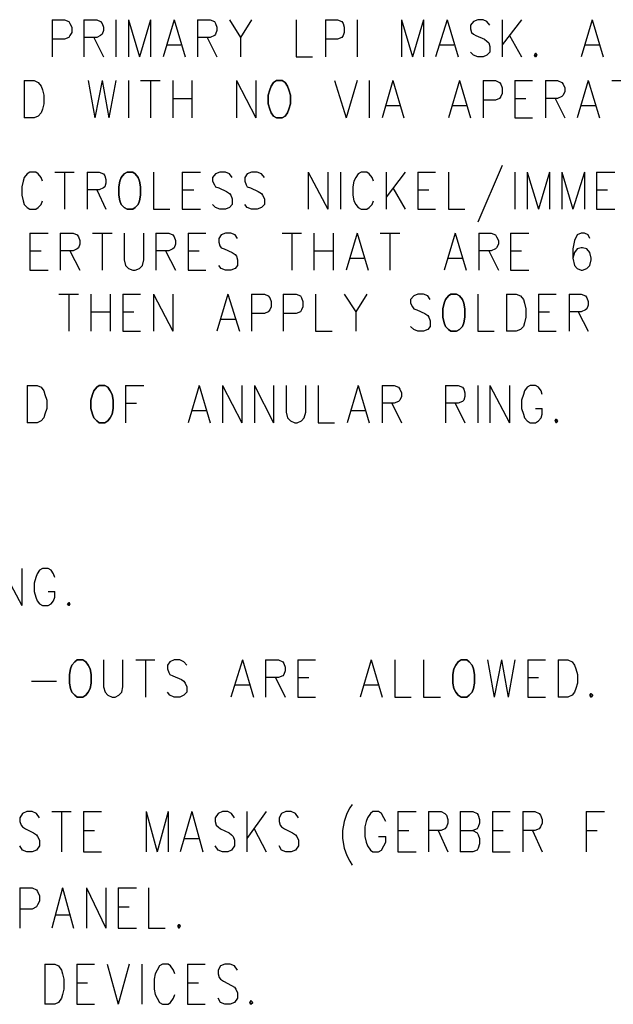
# Model space of a CAD drawing. Extents: x 11.9 to 28.1, y 10.8 to 21.2.
# Tile 20 of 32: x 25.4 to 26.4, y 14.7 to 16.3. Entities that reach past the tile are written whole.
import ezdxf

# ---------------------------------------------------------------- set-up
doc = ezdxf.new("R2010")
doc.units = 0
doc.layers.add('DRILLDWG_pho', color=1, linetype='CONTINUOUS')

msp = doc.modelspace()

# ---------------------------------------------------------------- linework, layer by layer
at = {"layer": 'DRILLDWG_pho'}
for points in [[(25.475, 16.27), (25.475, 16.209)], [(25.475, 16.27), (25.495, 16.27)], [(25.495, 16.27), (25.502, 16.267)], [(25.502, 16.267), (25.504, 16.264)], [(25.504, 16.264), (25.507, 16.258)], [(25.527, 16.27), (25.527, 16.209)], [(25.527, 16.27), (25.548, 16.27)], [(25.548, 16.27), (25.554, 16.267)], [(25.554, 16.267), (25.557, 16.264)], [(25.557, 16.264), (25.559, 16.258)], [(25.579, 16.27), (25.579, 16.209)], [(25.6, 16.27), (25.6, 16.209)], [(25.6, 16.27), (25.618, 16.209)], [(25.636, 16.27), (25.618, 16.209)], [(25.636, 16.27), (25.636, 16.209)], [(25.675, 16.27), (25.657, 16.209)], [(25.675, 16.27), (25.693, 16.209)], [(25.713, 16.27), (25.713, 16.209)], [(25.713, 16.27), (25.734, 16.27)], [(25.734, 16.27), (25.741, 16.267)], [(25.741, 16.267), (25.743, 16.264)], [(25.743, 16.264), (25.745, 16.258)], [(25.766, 16.27), (25.784, 16.241)], [(25.802, 16.27), (25.784, 16.241)], [(25.875, 16.27), (25.875, 16.209)], [(25.923, 16.27), (25.923, 16.209)], [(25.923, 16.27), (25.943, 16.27)], [(25.943, 16.27), (25.95, 16.267)], [(25.95, 16.267), (25.952, 16.264)], [(25.952, 16.264), (25.954, 16.258)], [(25.975, 16.27), (25.975, 16.209)], [(26.048, 16.27), (26.048, 16.209)], [(26.048, 16.27), (26.066, 16.209)], [(26.084, 16.27), (26.066, 16.209)], [(26.084, 16.27), (26.084, 16.209)], [(26.123, 16.27), (26.104, 16.209)], [(26.123, 16.27), (26.141, 16.209)], [(26.166, 16.267), (26.161, 16.261)], [(26.173, 16.27), (26.166, 16.267)], [(26.182, 16.27), (26.173, 16.27)], [(26.188, 16.267), (26.182, 16.27)], [(26.193, 16.261), (26.188, 16.267)], [(26.213, 16.27), (26.213, 16.209)], [(26.245, 16.27), (26.213, 16.229)], [(26.361, 16.27), (26.343, 16.209)], [(26.361, 16.27), (26.379, 16.209)], [(25.507, 16.249), (25.504, 16.244)], [(25.507, 16.258), (25.507, 16.249)], [(25.559, 16.252), (25.557, 16.246)], [(25.559, 16.258), (25.559, 16.252)], [(25.745, 16.252), (25.743, 16.246)], [(25.745, 16.258), (25.745, 16.252)], [(25.954, 16.249), (25.952, 16.244)], [(25.954, 16.258), (25.954, 16.249)], [(26.161, 16.261), (26.161, 16.255)], [(26.161, 16.255), (26.163, 16.249)], [(26.163, 16.249), (26.166, 16.246)], [(25.495, 16.238), (25.475, 16.238)], [(25.502, 16.241), (25.495, 16.238)], [(25.504, 16.244), (25.502, 16.241)], [(25.548, 16.241), (25.527, 16.241)], [(25.543, 16.241), (25.559, 16.209)], [(25.554, 16.244), (25.548, 16.241)], [(25.557, 16.246), (25.554, 16.244)], [(25.734, 16.241), (25.713, 16.241)], [(25.729, 16.241), (25.745, 16.209)], [(25.741, 16.244), (25.734, 16.241)], [(25.743, 16.246), (25.741, 16.244)], [(25.784, 16.241), (25.784, 16.209)], [(25.943, 16.238), (25.923, 16.238)], [(25.95, 16.241), (25.943, 16.238)], [(25.952, 16.244), (25.95, 16.241)], [(26.166, 16.246), (26.17, 16.244)], [(26.17, 16.244), (26.184, 16.238)], [(26.184, 16.238), (26.188, 16.235)], [(26.188, 16.235), (26.191, 16.232)], [(26.191, 16.232), (26.193, 16.226)], [(26.225, 16.244), (26.245, 16.209)], [(25.663, 16.229), (25.686, 16.229)], [(26.111, 16.229), (26.134, 16.229)], [(26.166, 16.212), (26.161, 16.217)], [(26.193, 16.217), (26.188, 16.212)], [(26.193, 16.226), (26.193, 16.217)], [(26.35, 16.229), (26.373, 16.229)], [(25.875, 16.209), (25.902, 16.209)], [(26.173, 16.209), (26.166, 16.212)], [(26.182, 16.209), (26.173, 16.209)], [(26.188, 16.212), (26.182, 16.209)], [(25.429, 16.17), (25.429, 16.109)], [(25.429, 16.17), (25.445, 16.17)], [(25.445, 16.17), (25.452, 16.167)], [(25.452, 16.167), (25.457, 16.161)], [(25.534, 16.17), (25.545, 16.109)], [(25.557, 16.17), (25.545, 16.109)], [(25.557, 16.17), (25.568, 16.109)], [(25.579, 16.17), (25.568, 16.109)], [(25.6, 16.17), (25.6, 16.109)], [(25.62, 16.17), (25.652, 16.17)], [(25.636, 16.17), (25.636, 16.109)], [(25.673, 16.17), (25.673, 16.109)], [(25.704, 16.17), (25.704, 16.109)], [(25.777, 16.17), (25.777, 16.109)], [(25.777, 16.17), (25.809, 16.109)], [(25.809, 16.17), (25.809, 16.109)], [(25.938, 16.17), (25.957, 16.109)], [(25.975, 16.17), (25.957, 16.109)], [(25.995, 16.17), (25.995, 16.109)], [(26.034, 16.17), (26.016, 16.109)], [(26.034, 16.17), (26.052, 16.109)], [(26.143, 16.17), (26.125, 16.109)], [(26.143, 16.17), (26.161, 16.109)], [(26.182, 16.17), (26.182, 16.109)], [(26.182, 16.17), (26.202, 16.17)], [(26.202, 16.17), (26.209, 16.167)], [(26.209, 16.167), (26.211, 16.164)], [(26.234, 16.17), (26.234, 16.109)], [(26.234, 16.17), (26.263, 16.17)], [(26.284, 16.17), (26.284, 16.109)], [(26.284, 16.17), (26.304, 16.17)], [(26.304, 16.17), (26.311, 16.167)], [(26.311, 16.167), (26.313, 16.164)], [(26.354, 16.17), (26.336, 16.109)], [(26.354, 16.17), (26.373, 16.109)], [(26.393, 16.17), (26.425, 16.17)], [(25.457, 16.161), (25.459, 16.155)], [(25.459, 16.155), (25.461, 16.146)], [(26.211, 16.164), (26.213, 16.158)], [(26.213, 16.158), (26.213, 16.149)], [(26.313, 16.164), (26.316, 16.158)], [(26.316, 16.152), (26.313, 16.146)], [(26.316, 16.158), (26.316, 16.152)], [(25.461, 16.146), (25.461, 16.132)], [(25.673, 16.141), (25.704, 16.141)], [(26.202, 16.138), (26.182, 16.138)], [(26.209, 16.141), (26.202, 16.138)], [(26.211, 16.144), (26.209, 16.141)], [(26.213, 16.149), (26.211, 16.144)], [(26.234, 16.141), (26.252, 16.141)], [(26.304, 16.141), (26.284, 16.141)], [(26.3, 16.141), (26.316, 16.109)], [(26.311, 16.144), (26.304, 16.141)], [(26.313, 16.146), (26.311, 16.144)], [(25.459, 16.123), (25.457, 16.117)], [(25.461, 16.132), (25.459, 16.123)], [(26.023, 16.129), (26.045, 16.129)], [(26.132, 16.129), (26.154, 16.129)], [(26.343, 16.129), (26.366, 16.129)], [(25.445, 16.109), (25.429, 16.109)], [(25.452, 16.112), (25.445, 16.109)], [(25.457, 16.117), (25.452, 16.112)], [(26.234, 16.109), (26.263, 16.109)], [(26.213, 16.031), (26.173, 15.938)], [(25.427, 16.005), (25.425, 15.996)], [(25.429, 16.011), (25.427, 16.005)], [(25.434, 16.017), (25.429, 16.011)], [(25.438, 16.02), (25.434, 16.017)], [(25.448, 16.02), (25.438, 16.02)], [(25.452, 16.017), (25.448, 16.02)], [(25.457, 16.011), (25.452, 16.017)], [(25.459, 16.005), (25.457, 16.011)], [(25.479, 16.02), (25.511, 16.02)], [(25.495, 16.02), (25.495, 15.959)], [(25.532, 16.02), (25.532, 15.959)], [(25.532, 16.02), (25.552, 16.02)], [(25.552, 16.02), (25.559, 16.017)], [(25.559, 16.017), (25.561, 16.014)], [(25.561, 16.014), (25.563, 16.008)], [(25.563, 16.008), (25.563, 16.002)], [(25.641, 16.02), (25.641, 15.959)], [(25.688, 16.02), (25.688, 15.959)], [(25.688, 16.02), (25.718, 16.02)], [(25.743, 16.017), (25.738, 16.011)], [(25.738, 16.011), (25.738, 16.005)], [(25.738, 16.005), (25.741, 15.999)], [(25.75, 16.02), (25.743, 16.017)], [(25.759, 16.02), (25.75, 16.02)], [(25.766, 16.017), (25.759, 16.02)], [(25.77, 16.011), (25.766, 16.017)], [(25.795, 16.017), (25.791, 16.011)], [(25.791, 16.011), (25.791, 16.005)], [(25.791, 16.005), (25.793, 15.999)], [(25.802, 16.02), (25.795, 16.017)], [(25.811, 16.02), (25.802, 16.02)], [(25.818, 16.017), (25.811, 16.02)], [(25.823, 16.011), (25.818, 16.017)], [(25.895, 16.02), (25.895, 15.959)], [(25.895, 16.02), (25.927, 15.959)], [(25.927, 16.02), (25.927, 15.959)], [(25.948, 16.02), (25.948, 15.959)], [(25.97, 16.005), (25.968, 15.996)], [(25.973, 16.011), (25.97, 16.005)], [(25.977, 16.017), (25.973, 16.011)], [(25.982, 16.02), (25.977, 16.017)], [(25.991, 16.02), (25.982, 16.02)], [(25.995, 16.017), (25.991, 16.02)], [(26, 16.011), (25.995, 16.017)], [(26.002, 16.005), (26, 16.011)], [(26.023, 16.02), (26.023, 15.959)], [(26.054, 16.02), (26.023, 15.979)], [(26.075, 16.02), (26.075, 15.959)], [(26.075, 16.02), (26.104, 16.02)], [(26.125, 16.02), (26.125, 15.959)], [(26.234, 16.02), (26.234, 15.959)], [(26.254, 16.02), (26.254, 15.959)], [(26.254, 16.02), (26.273, 15.959)], [(26.291, 16.02), (26.273, 15.959)], [(26.291, 16.02), (26.291, 15.959)], [(26.311, 16.02), (26.311, 15.959)], [(26.311, 16.02), (26.329, 15.959)], [(26.348, 16.02), (26.329, 15.959)], [(26.348, 16.02), (26.348, 15.959)], [(26.368, 16.02), (26.368, 15.959)], [(26.368, 16.02), (26.398, 16.02)], [(25.425, 15.996), (25.425, 15.982)], [(25.552, 15.991), (25.532, 15.991)], [(25.548, 15.991), (25.563, 15.959)], [(25.559, 15.994), (25.552, 15.991)], [(25.561, 15.996), (25.559, 15.994)], [(25.563, 16.002), (25.561, 15.996)], [(25.688, 15.991), (25.707, 15.991)], [(25.741, 15.999), (25.743, 15.996)], [(25.743, 15.996), (25.748, 15.994)], [(25.748, 15.994), (25.761, 15.988)], [(25.793, 15.999), (25.795, 15.996)], [(25.795, 15.996), (25.8, 15.994)], [(25.8, 15.994), (25.813, 15.988)], [(25.968, 15.996), (25.968, 15.982)], [(26.034, 15.994), (26.054, 15.959)], [(26.075, 15.991), (26.093, 15.991)], [(26.368, 15.991), (26.386, 15.991)], [(25.425, 15.982), (25.427, 15.973)], [(25.427, 15.973), (25.429, 15.967)], [(25.457, 15.967), (25.459, 15.973)], [(25.761, 15.988), (25.766, 15.985)], [(25.766, 15.985), (25.768, 15.982)], [(25.768, 15.982), (25.77, 15.976)], [(25.77, 15.976), (25.77, 15.967)], [(25.813, 15.988), (25.818, 15.985)], [(25.818, 15.985), (25.82, 15.982)], [(25.82, 15.982), (25.823, 15.976)], [(25.823, 15.976), (25.823, 15.967)], [(25.968, 15.982), (25.97, 15.973)], [(25.97, 15.973), (25.973, 15.967)], [(26, 15.967), (26.002, 15.973)], [(25.429, 15.967), (25.434, 15.962)], [(25.434, 15.962), (25.438, 15.959)], [(25.438, 15.959), (25.448, 15.959)], [(25.448, 15.959), (25.452, 15.962)], [(25.452, 15.962), (25.457, 15.967)], [(25.641, 15.959), (25.668, 15.959)], [(25.688, 15.959), (25.718, 15.959)], [(25.743, 15.962), (25.738, 15.967)], [(25.75, 15.959), (25.743, 15.962)], [(25.759, 15.959), (25.75, 15.959)], [(25.766, 15.962), (25.759, 15.959)], [(25.77, 15.967), (25.766, 15.962)], [(25.795, 15.962), (25.791, 15.967)], [(25.802, 15.959), (25.795, 15.962)], [(25.811, 15.959), (25.802, 15.959)], [(25.818, 15.962), (25.811, 15.959)], [(25.823, 15.967), (25.818, 15.962)], [(25.973, 15.967), (25.977, 15.962)], [(25.977, 15.962), (25.982, 15.959)], [(25.982, 15.959), (25.991, 15.959)], [(25.991, 15.959), (25.995, 15.962)], [(25.995, 15.962), (26, 15.967)], [(26.075, 15.959), (26.104, 15.959)], [(26.125, 15.959), (26.152, 15.959)], [(26.368, 15.959), (26.398, 15.959)], [(25.438, 15.92), (25.438, 15.859)], [(25.438, 15.92), (25.468, 15.92)], [(25.488, 15.92), (25.488, 15.859)], [(25.488, 15.92), (25.509, 15.92)], [(25.509, 15.92), (25.516, 15.917)], [(25.516, 15.917), (25.518, 15.914)], [(25.518, 15.914), (25.52, 15.908)], [(25.52, 15.908), (25.52, 15.902)], [(25.541, 15.92), (25.573, 15.92)], [(25.557, 15.92), (25.557, 15.859)], [(25.593, 15.92), (25.593, 15.876)], [(25.625, 15.876), (25.625, 15.92)], [(25.645, 15.92), (25.645, 15.859)], [(25.645, 15.92), (25.666, 15.92)], [(25.666, 15.92), (25.673, 15.917)], [(25.673, 15.917), (25.675, 15.914)], [(25.675, 15.914), (25.677, 15.908)], [(25.677, 15.908), (25.677, 15.902)], [(25.698, 15.92), (25.698, 15.859)], [(25.698, 15.92), (25.727, 15.92)], [(25.752, 15.917), (25.748, 15.911)], [(25.748, 15.911), (25.748, 15.905)], [(25.759, 15.92), (25.752, 15.917)], [(25.768, 15.92), (25.759, 15.92)], [(25.775, 15.917), (25.768, 15.92)], [(25.779, 15.911), (25.775, 15.917)], [(25.852, 15.92), (25.884, 15.92)], [(25.868, 15.92), (25.868, 15.859)], [(25.904, 15.92), (25.904, 15.859)], [(25.936, 15.92), (25.936, 15.859)], [(25.975, 15.92), (25.957, 15.859)], [(25.975, 15.92), (25.993, 15.859)], [(26.013, 15.92), (26.045, 15.92)], [(26.029, 15.92), (26.029, 15.859)], [(26.136, 15.92), (26.118, 15.859)], [(26.136, 15.92), (26.154, 15.859)], [(26.175, 15.92), (26.175, 15.859)], [(26.175, 15.92), (26.195, 15.92)], [(26.195, 15.92), (26.202, 15.917)], [(26.202, 15.917), (26.204, 15.914)], [(26.204, 15.914), (26.207, 15.908)], [(26.207, 15.908), (26.207, 15.902)], [(26.227, 15.92), (26.227, 15.859)], [(26.227, 15.92), (26.257, 15.92)], [(26.332, 15.908), (26.329, 15.894)], [(26.336, 15.917), (26.332, 15.908)], [(26.343, 15.92), (26.336, 15.917)], [(26.348, 15.92), (26.343, 15.92)], [(26.354, 15.917), (26.348, 15.92)], [(26.357, 15.911), (26.354, 15.917)], [(25.516, 15.894), (25.509, 15.891)], [(25.518, 15.896), (25.516, 15.894)], [(25.52, 15.902), (25.518, 15.896)], [(25.673, 15.894), (25.666, 15.891)], [(25.675, 15.896), (25.673, 15.894)], [(25.677, 15.902), (25.675, 15.896)], [(25.748, 15.905), (25.75, 15.899)], [(25.75, 15.899), (25.752, 15.896)], [(25.752, 15.896), (25.757, 15.894)], [(25.757, 15.894), (25.77, 15.888)], [(26.202, 15.894), (26.195, 15.891)], [(26.204, 15.896), (26.202, 15.894)], [(26.207, 15.902), (26.204, 15.896)], [(26.329, 15.894), (26.329, 15.879)], [(26.336, 15.894), (26.332, 15.888)], [(26.343, 15.896), (26.336, 15.894)], [(26.345, 15.896), (26.343, 15.896)], [(26.352, 15.894), (26.345, 15.896)], [(26.357, 15.888), (26.352, 15.894)], [(25.438, 15.891), (25.457, 15.891)], [(25.509, 15.891), (25.488, 15.891)], [(25.504, 15.891), (25.52, 15.859)], [(25.593, 15.876), (25.595, 15.867)], [(25.623, 15.867), (25.625, 15.876)], [(25.666, 15.891), (25.645, 15.891)], [(25.661, 15.891), (25.677, 15.859)], [(25.698, 15.891), (25.716, 15.891)], [(25.77, 15.888), (25.775, 15.885)], [(25.775, 15.885), (25.777, 15.882)], [(25.777, 15.882), (25.779, 15.876)], [(25.779, 15.876), (25.779, 15.867)], [(25.904, 15.891), (25.936, 15.891)], [(25.963, 15.879), (25.986, 15.879)], [(26.125, 15.879), (26.148, 15.879)], [(26.195, 15.891), (26.175, 15.891)], [(26.191, 15.891), (26.207, 15.859)], [(26.227, 15.891), (26.245, 15.891)], [(26.332, 15.888), (26.329, 15.879)], [(26.329, 15.879), (26.332, 15.867)], [(26.359, 15.879), (26.357, 15.888)], [(26.357, 15.867), (26.359, 15.876)], [(26.359, 15.876), (26.359, 15.879)], [(25.595, 15.867), (25.6, 15.862)], [(25.6, 15.862), (25.607, 15.859)], [(25.611, 15.859), (25.618, 15.862)], [(25.618, 15.862), (25.623, 15.867)], [(25.752, 15.862), (25.748, 15.867)], [(25.759, 15.859), (25.752, 15.862)], [(25.775, 15.862), (25.768, 15.859)], [(25.779, 15.867), (25.775, 15.862)], [(26.332, 15.867), (26.336, 15.862)], [(26.336, 15.862), (26.343, 15.859)], [(26.345, 15.859), (26.352, 15.862)], [(26.352, 15.862), (26.357, 15.867)], [(25.438, 15.859), (25.468, 15.859)], [(25.607, 15.859), (25.611, 15.859)], [(25.698, 15.859), (25.727, 15.859)], [(25.768, 15.859), (25.759, 15.859)], [(26.227, 15.859), (26.257, 15.859)], [(26.343, 15.859), (26.345, 15.859)], [(25.486, 15.82), (25.518, 15.82)], [(25.502, 15.82), (25.502, 15.759)], [(25.538, 15.82), (25.538, 15.759)], [(25.57, 15.82), (25.57, 15.759)], [(25.591, 15.82), (25.591, 15.759)], [(25.591, 15.82), (25.62, 15.82)], [(25.641, 15.82), (25.641, 15.759)], [(25.641, 15.82), (25.673, 15.759)], [(25.673, 15.82), (25.673, 15.759)], [(25.763, 15.82), (25.745, 15.759)], [(25.763, 15.82), (25.782, 15.759)], [(25.802, 15.82), (25.802, 15.759)], [(25.802, 15.82), (25.823, 15.82)], [(25.823, 15.82), (25.829, 15.817)], [(25.829, 15.817), (25.832, 15.814)], [(25.832, 15.814), (25.834, 15.808)], [(25.854, 15.82), (25.854, 15.759)], [(25.854, 15.82), (25.875, 15.82)], [(25.875, 15.82), (25.882, 15.817)], [(25.882, 15.817), (25.884, 15.814)], [(25.884, 15.814), (25.886, 15.808)], [(25.907, 15.82), (25.907, 15.759)], [(25.954, 15.82), (25.973, 15.791)], [(25.991, 15.82), (25.973, 15.791)], [(26.068, 15.817), (26.063, 15.811)], [(26.063, 15.811), (26.063, 15.805)], [(26.075, 15.82), (26.068, 15.817)], [(26.084, 15.82), (26.075, 15.82)], [(26.091, 15.817), (26.084, 15.82)], [(26.095, 15.811), (26.091, 15.817)], [(26.173, 15.82), (26.173, 15.759)], [(26.22, 15.82), (26.22, 15.759)], [(26.22, 15.82), (26.236, 15.82)], [(26.236, 15.82), (26.243, 15.817)], [(26.243, 15.817), (26.248, 15.811)], [(26.248, 15.811), (26.25, 15.805)], [(26.273, 15.82), (26.273, 15.759)], [(26.273, 15.82), (26.302, 15.82)], [(26.323, 15.82), (26.323, 15.759)], [(26.323, 15.82), (26.343, 15.82)], [(26.343, 15.82), (26.35, 15.817)], [(26.35, 15.817), (26.352, 15.814)], [(26.352, 15.814), (26.354, 15.808)], [(25.834, 15.799), (25.832, 15.794)], [(25.834, 15.808), (25.834, 15.799)], [(25.886, 15.799), (25.884, 15.794)], [(25.886, 15.808), (25.886, 15.799)], [(26.063, 15.805), (26.066, 15.799)], [(26.066, 15.799), (26.068, 15.796)], [(26.068, 15.796), (26.073, 15.794)], [(26.25, 15.805), (26.252, 15.796)], [(26.252, 15.796), (26.252, 15.782)], [(26.352, 15.796), (26.35, 15.794)], [(26.354, 15.802), (26.352, 15.796)], [(26.354, 15.808), (26.354, 15.802)], [(25.538, 15.791), (25.57, 15.791)], [(25.591, 15.791), (25.609, 15.791)], [(25.752, 15.779), (25.775, 15.779)], [(25.823, 15.788), (25.802, 15.788)], [(25.829, 15.791), (25.823, 15.788)], [(25.832, 15.794), (25.829, 15.791)], [(25.875, 15.788), (25.854, 15.788)], [(25.882, 15.791), (25.875, 15.788)], [(25.884, 15.794), (25.882, 15.791)], [(25.973, 15.791), (25.973, 15.759)], [(26.073, 15.794), (26.086, 15.788)], [(26.086, 15.788), (26.091, 15.785)], [(26.091, 15.785), (26.093, 15.782)], [(26.093, 15.782), (26.095, 15.776)], [(26.252, 15.782), (26.25, 15.773)], [(26.273, 15.791), (26.291, 15.791)], [(26.343, 15.791), (26.323, 15.791)], [(26.338, 15.791), (26.354, 15.759)], [(26.35, 15.794), (26.343, 15.791)], [(26.068, 15.762), (26.063, 15.767)], [(26.095, 15.767), (26.091, 15.762)], [(26.095, 15.776), (26.095, 15.767)], [(26.248, 15.767), (26.243, 15.762)], [(26.25, 15.773), (26.248, 15.767)], [(25.591, 15.759), (25.62, 15.759)], [(25.907, 15.759), (25.934, 15.759)], [(26.075, 15.759), (26.068, 15.762)], [(26.084, 15.759), (26.075, 15.759)], [(26.091, 15.762), (26.084, 15.759)], [(26.173, 15.759), (26.2, 15.759)], [(26.236, 15.759), (26.22, 15.759)], [(26.243, 15.762), (26.236, 15.759)], [(26.273, 15.759), (26.302, 15.759)], [(25.434, 15.67), (25.434, 15.609)], [(25.434, 15.67), (25.45, 15.67)], [(25.45, 15.67), (25.457, 15.667)], [(25.457, 15.667), (25.461, 15.661)], [(25.595, 15.67), (25.595, 15.609)], [(25.595, 15.67), (25.625, 15.67)], [(25.716, 15.67), (25.698, 15.609)], [(25.716, 15.67), (25.734, 15.609)], [(25.754, 15.67), (25.754, 15.609)], [(25.754, 15.67), (25.786, 15.609)], [(25.786, 15.67), (25.786, 15.609)], [(25.807, 15.67), (25.807, 15.609)], [(25.807, 15.67), (25.838, 15.609)], [(25.838, 15.67), (25.838, 15.609)], [(25.859, 15.67), (25.859, 15.626)], [(25.891, 15.626), (25.891, 15.67)], [(25.911, 15.67), (25.911, 15.609)], [(25.977, 15.67), (25.959, 15.609)], [(25.977, 15.67), (25.995, 15.609)], [(26.016, 15.67), (26.016, 15.609)], [(26.016, 15.67), (26.036, 15.67)], [(26.036, 15.67), (26.043, 15.667)], [(26.043, 15.667), (26.045, 15.664)], [(26.12, 15.67), (26.12, 15.609)], [(26.12, 15.67), (26.141, 15.67)], [(26.141, 15.67), (26.148, 15.667)], [(26.148, 15.667), (26.15, 15.664)], [(26.173, 15.67), (26.173, 15.609)], [(26.193, 15.67), (26.193, 15.609)], [(26.193, 15.67), (26.225, 15.609)], [(26.225, 15.67), (26.225, 15.609)], [(26.254, 15.667), (26.25, 15.661)], [(26.259, 15.67), (26.254, 15.667)], [(26.268, 15.67), (26.259, 15.67)], [(26.273, 15.667), (26.268, 15.67)], [(26.277, 15.661), (26.273, 15.667)], [(25.461, 15.661), (25.463, 15.655)], [(25.463, 15.655), (25.466, 15.646)], [(26.045, 15.664), (26.048, 15.658)], [(26.048, 15.652), (26.045, 15.646)], [(26.048, 15.658), (26.048, 15.652)], [(26.15, 15.664), (26.152, 15.658)], [(26.152, 15.652), (26.15, 15.646)], [(26.152, 15.658), (26.152, 15.652)], [(26.248, 15.655), (26.245, 15.646)], [(26.25, 15.661), (26.248, 15.655)], [(26.279, 15.655), (26.277, 15.661)], [(25.466, 15.646), (25.466, 15.632)], [(25.595, 15.641), (25.613, 15.641)], [(26.036, 15.641), (26.016, 15.641)], [(26.032, 15.641), (26.048, 15.609)], [(26.043, 15.644), (26.036, 15.641)], [(26.045, 15.646), (26.043, 15.644)], [(26.141, 15.641), (26.12, 15.641)], [(26.136, 15.641), (26.152, 15.609)], [(26.148, 15.644), (26.141, 15.641)], [(26.15, 15.646), (26.148, 15.644)], [(26.245, 15.646), (26.245, 15.632)], [(25.463, 15.623), (25.461, 15.617)], [(25.466, 15.632), (25.463, 15.623)], [(25.704, 15.629), (25.727, 15.629)], [(25.859, 15.626), (25.861, 15.617)], [(25.888, 15.617), (25.891, 15.626)], [(25.966, 15.629), (25.988, 15.629)], [(26.245, 15.632), (26.248, 15.623)], [(26.248, 15.623), (26.25, 15.617)], [(26.268, 15.632), (26.279, 15.632)], [(26.277, 15.617), (26.279, 15.623)], [(26.279, 15.623), (26.279, 15.632)], [(25.45, 15.609), (25.434, 15.609)], [(25.457, 15.612), (25.45, 15.609)], [(25.461, 15.617), (25.457, 15.612)], [(25.861, 15.617), (25.866, 15.612)], [(25.866, 15.612), (25.873, 15.609)], [(25.873, 15.609), (25.877, 15.609)], [(25.877, 15.609), (25.884, 15.612)], [(25.884, 15.612), (25.888, 15.617)], [(25.911, 15.609), (25.938, 15.609)], [(26.25, 15.617), (26.254, 15.612)], [(26.254, 15.612), (26.259, 15.609)], [(26.259, 15.609), (26.268, 15.609)], [(26.268, 15.609), (26.273, 15.612)], [(26.273, 15.612), (26.277, 15.617)], [(25.393, 15.37), (25.425, 15.309)], [(25.425, 15.37), (25.425, 15.309)], [(25.45, 15.361), (25.448, 15.355)], [(25.454, 15.367), (25.45, 15.361)], [(25.459, 15.37), (25.454, 15.367)], [(25.468, 15.37), (25.459, 15.37)], [(25.473, 15.367), (25.468, 15.37)], [(25.477, 15.361), (25.473, 15.367)], [(25.479, 15.355), (25.477, 15.361)], [(25.448, 15.355), (25.445, 15.346)], [(25.445, 15.346), (25.445, 15.332)], [(25.445, 15.332), (25.448, 15.323)], [(25.468, 15.332), (25.479, 15.332)], [(25.479, 15.323), (25.479, 15.332)], [(25.448, 15.323), (25.45, 15.317)], [(25.45, 15.317), (25.454, 15.312)], [(25.454, 15.312), (25.459, 15.309)], [(25.468, 15.309), (25.473, 15.312)], [(25.473, 15.312), (25.477, 15.317)], [(25.477, 15.317), (25.479, 15.323)], [(25.459, 15.309), (25.468, 15.309)], [(25.559, 15.22), (25.559, 15.176)], [(25.591, 15.176), (25.591, 15.22)], [(25.612, 15.22), (25.643, 15.22)], [(25.628, 15.22), (25.628, 15.159)], [(25.668, 15.217), (25.664, 15.211)], [(25.675, 15.22), (25.668, 15.217)], [(25.684, 15.22), (25.675, 15.22)], [(25.691, 15.217), (25.684, 15.22)], [(25.696, 15.211), (25.691, 15.217)], [(25.787, 15.22), (25.768, 15.159)], [(25.787, 15.22), (25.805, 15.159)], [(25.825, 15.22), (25.825, 15.159)], [(25.825, 15.22), (25.846, 15.22)], [(25.846, 15.22), (25.853, 15.217)], [(25.853, 15.217), (25.855, 15.214)], [(25.855, 15.214), (25.857, 15.208)], [(25.878, 15.22), (25.878, 15.159)], [(25.878, 15.22), (25.907, 15.22)], [(25.998, 15.22), (25.98, 15.159)], [(25.998, 15.22), (26.016, 15.159)], [(26.037, 15.22), (26.037, 15.159)], [(26.084, 15.22), (26.084, 15.159)], [(26.189, 15.22), (26.2, 15.159)], [(26.212, 15.22), (26.2, 15.159)], [(26.212, 15.22), (26.223, 15.159)], [(26.234, 15.22), (26.223, 15.159)], [(26.255, 15.22), (26.255, 15.159)], [(26.255, 15.22), (26.284, 15.22)], [(26.305, 15.22), (26.305, 15.159)], [(26.305, 15.22), (26.321, 15.22)], [(26.321, 15.22), (26.328, 15.217)], [(26.328, 15.217), (26.332, 15.211)], [(25.664, 15.211), (25.664, 15.205)], [(25.664, 15.205), (25.666, 15.199)], [(25.666, 15.199), (25.668, 15.196)], [(25.857, 15.202), (25.855, 15.196)], [(25.857, 15.208), (25.857, 15.202)], [(26.332, 15.211), (26.334, 15.205)], [(26.334, 15.205), (26.337, 15.196)], [(25.441, 15.185), (25.482, 15.185)], [(25.668, 15.196), (25.673, 15.194)], [(25.673, 15.194), (25.687, 15.188)], [(25.687, 15.188), (25.691, 15.185)], [(25.691, 15.185), (25.693, 15.182)], [(25.693, 15.182), (25.696, 15.176)], [(25.846, 15.191), (25.825, 15.191)], [(25.841, 15.191), (25.857, 15.159)], [(25.853, 15.194), (25.846, 15.191)], [(25.855, 15.196), (25.853, 15.194)], [(25.878, 15.191), (25.896, 15.191)], [(26.255, 15.191), (26.273, 15.191)], [(26.337, 15.182), (26.334, 15.173)], [(26.337, 15.196), (26.337, 15.182)], [(25.559, 15.176), (25.562, 15.167)], [(25.562, 15.167), (25.566, 15.162)], [(25.584, 15.162), (25.589, 15.167)], [(25.589, 15.167), (25.591, 15.176)], [(25.668, 15.162), (25.664, 15.167)], [(25.696, 15.167), (25.691, 15.162)], [(25.696, 15.176), (25.696, 15.167)], [(25.775, 15.179), (25.798, 15.179)], [(25.987, 15.179), (26.009, 15.179)], [(26.332, 15.167), (26.328, 15.162)], [(26.334, 15.173), (26.332, 15.167)], [(25.566, 15.162), (25.573, 15.159)], [(25.573, 15.159), (25.578, 15.159)], [(25.578, 15.159), (25.584, 15.162)], [(25.675, 15.159), (25.668, 15.162)], [(25.684, 15.159), (25.675, 15.159)], [(25.691, 15.162), (25.684, 15.159)], [(25.878, 15.159), (25.907, 15.159)], [(26.037, 15.159), (26.064, 15.159)], [(26.084, 15.159), (26.112, 15.159)], [(26.255, 15.159), (26.284, 15.159)], [(26.321, 15.159), (26.305, 15.159)], [(26.328, 15.162), (26.321, 15.159)], [(25.963, 14.977), (25.958, 14.968)], [(25.967, 14.983), (25.963, 14.977)], [(25.426, 14.968), (25.422, 14.961)], [(25.422, 14.961), (25.422, 14.955)], [(25.422, 14.955), (25.424, 14.949)], [(25.433, 14.971), (25.426, 14.968)], [(25.442, 14.971), (25.433, 14.971)], [(25.449, 14.968), (25.442, 14.971)], [(25.454, 14.961), (25.449, 14.968)], [(25.474, 14.971), (25.506, 14.971)], [(25.49, 14.971), (25.49, 14.905)], [(25.526, 14.971), (25.526, 14.905)], [(25.526, 14.971), (25.556, 14.971)], [(25.629, 14.971), (25.629, 14.905)], [(25.629, 14.971), (25.647, 14.905)], [(25.665, 14.971), (25.647, 14.905)], [(25.665, 14.971), (25.665, 14.905)], [(25.704, 14.971), (25.685, 14.905)], [(25.704, 14.971), (25.722, 14.905)], [(25.747, 14.968), (25.742, 14.961)], [(25.742, 14.961), (25.742, 14.955)], [(25.742, 14.955), (25.744, 14.949)], [(25.754, 14.971), (25.747, 14.968)], [(25.763, 14.971), (25.754, 14.971)], [(25.769, 14.968), (25.763, 14.971)], [(25.774, 14.961), (25.769, 14.968)], [(25.794, 14.971), (25.794, 14.905)], [(25.826, 14.971), (25.794, 14.927)], [(25.851, 14.968), (25.847, 14.961)], [(25.847, 14.961), (25.847, 14.955)], [(25.847, 14.955), (25.849, 14.949)], [(25.858, 14.971), (25.851, 14.968)], [(25.867, 14.971), (25.858, 14.971)], [(25.874, 14.968), (25.867, 14.971)], [(25.879, 14.961), (25.874, 14.968)], [(25.954, 14.955), (25.951, 14.94)], [(25.958, 14.968), (25.954, 14.955)], [(25.99, 14.955), (25.988, 14.946)], [(25.992, 14.961), (25.99, 14.955)], [(25.997, 14.968), (25.992, 14.961)], [(26.001, 14.971), (25.997, 14.968)], [(26.01, 14.971), (26.001, 14.971)], [(26.015, 14.968), (26.01, 14.971)], [(26.019, 14.961), (26.015, 14.968)], [(26.022, 14.955), (26.019, 14.961)], [(26.042, 14.971), (26.042, 14.905)], [(26.042, 14.971), (26.072, 14.971)], [(26.092, 14.971), (26.092, 14.905)], [(26.092, 14.971), (26.113, 14.971)], [(26.113, 14.971), (26.119, 14.968)], [(26.119, 14.968), (26.122, 14.965)], [(26.122, 14.965), (26.124, 14.958)], [(26.124, 14.958), (26.124, 14.952)], [(26.144, 14.971), (26.144, 14.905)], [(26.144, 14.971), (26.165, 14.971)], [(26.165, 14.971), (26.172, 14.968)], [(26.172, 14.968), (26.174, 14.965)], [(26.174, 14.965), (26.176, 14.958)], [(26.176, 14.958), (26.176, 14.952)], [(26.197, 14.971), (26.197, 14.905)], [(26.197, 14.971), (26.226, 14.971)], [(26.247, 14.971), (26.247, 14.905)], [(26.247, 14.971), (26.267, 14.971)], [(26.267, 14.971), (26.274, 14.968)], [(26.274, 14.968), (26.276, 14.965)], [(26.276, 14.965), (26.279, 14.958)], [(26.279, 14.958), (26.279, 14.952)], [(26.351, 14.971), (26.351, 14.905)], [(26.351, 14.971), (26.381, 14.971)], [(25.424, 14.949), (25.426, 14.946)], [(25.426, 14.946), (25.431, 14.943)], [(25.431, 14.943), (25.444, 14.936)], [(25.526, 14.94), (25.544, 14.94)], [(25.744, 14.949), (25.747, 14.946)], [(25.747, 14.946), (25.751, 14.943)], [(25.751, 14.943), (25.765, 14.936)], [(25.806, 14.943), (25.826, 14.905)], [(25.849, 14.949), (25.851, 14.946)], [(25.851, 14.946), (25.856, 14.943)], [(25.856, 14.943), (25.869, 14.936)], [(25.951, 14.94), (25.951, 14.927)], [(25.988, 14.946), (25.988, 14.93)], [(26.042, 14.94), (26.06, 14.94)], [(26.113, 14.94), (26.092, 14.94)], [(26.108, 14.94), (26.124, 14.905)], [(26.119, 14.943), (26.113, 14.94)], [(26.122, 14.946), (26.119, 14.943)], [(26.124, 14.952), (26.122, 14.946)], [(26.144, 14.94), (26.165, 14.94)], [(26.172, 14.943), (26.165, 14.94)], [(26.165, 14.94), (26.172, 14.936)], [(26.174, 14.946), (26.172, 14.943)], [(26.176, 14.952), (26.174, 14.946)], [(26.197, 14.94), (26.215, 14.94)], [(26.267, 14.94), (26.247, 14.94)], [(26.263, 14.94), (26.279, 14.905)], [(26.274, 14.943), (26.267, 14.94)], [(26.276, 14.946), (26.274, 14.943)], [(26.279, 14.952), (26.276, 14.946)], [(26.351, 14.94), (26.369, 14.94)], [(25.444, 14.936), (25.449, 14.933)], [(25.449, 14.933), (25.451, 14.93)], [(25.451, 14.93), (25.454, 14.924)], [(25.454, 14.924), (25.454, 14.915)], [(25.692, 14.927), (25.715, 14.927)], [(25.765, 14.936), (25.769, 14.933)], [(25.769, 14.933), (25.772, 14.93)], [(25.772, 14.93), (25.774, 14.924)], [(25.774, 14.924), (25.774, 14.915)], [(25.869, 14.936), (25.874, 14.933)], [(25.874, 14.933), (25.876, 14.93)], [(25.876, 14.93), (25.879, 14.924)], [(25.879, 14.924), (25.879, 14.915)], [(25.951, 14.927), (25.954, 14.911)], [(25.988, 14.93), (25.99, 14.921)], [(26.01, 14.93), (26.022, 14.93)], [(26.022, 14.921), (26.022, 14.93)], [(26.172, 14.936), (26.174, 14.933)], [(26.174, 14.933), (26.176, 14.927)], [(26.176, 14.927), (26.176, 14.918)], [(25.426, 14.908), (25.422, 14.915)], [(25.433, 14.905), (25.426, 14.908)], [(25.449, 14.908), (25.442, 14.905)], [(25.454, 14.915), (25.449, 14.908)], [(25.747, 14.908), (25.742, 14.915)], [(25.754, 14.905), (25.747, 14.908)], [(25.769, 14.908), (25.763, 14.905)], [(25.774, 14.915), (25.769, 14.908)], [(25.851, 14.908), (25.847, 14.915)], [(25.858, 14.905), (25.851, 14.908)], [(25.874, 14.908), (25.867, 14.905)], [(25.879, 14.915), (25.874, 14.908)], [(25.954, 14.911), (25.958, 14.899)], [(25.99, 14.921), (25.992, 14.915)], [(25.992, 14.915), (25.997, 14.908)], [(25.997, 14.908), (26.001, 14.905)], [(26.01, 14.905), (26.015, 14.908)], [(26.015, 14.908), (26.019, 14.915)], [(26.019, 14.915), (26.022, 14.921)], [(26.172, 14.908), (26.165, 14.905)], [(26.174, 14.911), (26.172, 14.908)], [(26.176, 14.918), (26.174, 14.911)], [(25.442, 14.905), (25.433, 14.905)], [(25.526, 14.905), (25.556, 14.905)], [(25.763, 14.905), (25.754, 14.905)], [(25.867, 14.905), (25.858, 14.905)], [(25.958, 14.899), (25.963, 14.89)], [(26.001, 14.905), (26.01, 14.905)], [(26.042, 14.905), (26.072, 14.905)], [(26.165, 14.905), (26.144, 14.905)], [(26.197, 14.905), (26.226, 14.905)], [(25.963, 14.89), (25.967, 14.883)], [(25.422, 14.846), (25.422, 14.78)], [(25.422, 14.846), (25.442, 14.846)], [(25.442, 14.846), (25.449, 14.843)], [(25.449, 14.843), (25.451, 14.84)], [(25.492, 14.846), (25.474, 14.78)], [(25.492, 14.846), (25.51, 14.78)], [(25.531, 14.846), (25.531, 14.78)], [(25.531, 14.846), (25.563, 14.78)], [(25.563, 14.846), (25.563, 14.78)], [(25.583, 14.846), (25.583, 14.78)], [(25.583, 14.846), (25.613, 14.846)], [(25.633, 14.846), (25.633, 14.78)], [(25.451, 14.84), (25.454, 14.833)], [(25.454, 14.833), (25.454, 14.824)], [(25.442, 14.811), (25.422, 14.811)], [(25.449, 14.815), (25.442, 14.811)], [(25.451, 14.818), (25.449, 14.815)], [(25.454, 14.824), (25.451, 14.818)], [(25.583, 14.815), (25.601, 14.815)], [(25.481, 14.802), (25.504, 14.802)], [(25.583, 14.78), (25.613, 14.78)], [(25.633, 14.78), (25.66, 14.78)], [(25.463, 14.721), (25.463, 14.655)], [(25.463, 14.721), (25.479, 14.721)], [(25.479, 14.721), (25.485, 14.718)], [(25.485, 14.718), (25.49, 14.711)], [(25.515, 14.721), (25.515, 14.655)], [(25.515, 14.721), (25.544, 14.721)], [(25.565, 14.721), (25.583, 14.655)], [(25.601, 14.721), (25.583, 14.655)], [(25.622, 14.721), (25.622, 14.655)], [(25.651, 14.718), (25.647, 14.711)], [(25.656, 14.721), (25.651, 14.718)], [(25.665, 14.721), (25.656, 14.721)], [(25.669, 14.718), (25.665, 14.721)], [(25.674, 14.711), (25.669, 14.718)], [(25.697, 14.721), (25.697, 14.655)], [(25.697, 14.721), (25.726, 14.721)], [(25.751, 14.718), (25.747, 14.711)], [(25.758, 14.721), (25.751, 14.718)], [(25.767, 14.721), (25.758, 14.721)], [(25.774, 14.718), (25.767, 14.721)], [(25.779, 14.711), (25.774, 14.718)], [(25.49, 14.711), (25.492, 14.705)], [(25.492, 14.705), (25.494, 14.696)], [(25.644, 14.705), (25.642, 14.696)], [(25.647, 14.711), (25.644, 14.705)], [(25.676, 14.705), (25.674, 14.711)], [(25.747, 14.711), (25.747, 14.705)], [(25.747, 14.705), (25.749, 14.699)], [(25.749, 14.699), (25.751, 14.696)], [(25.494, 14.696), (25.494, 14.68)], [(25.515, 14.69), (25.533, 14.69)], [(25.642, 14.696), (25.642, 14.68)], [(25.697, 14.69), (25.715, 14.69)], [(25.751, 14.696), (25.756, 14.693)], [(25.756, 14.693), (25.769, 14.686)], [(25.769, 14.686), (25.774, 14.683)], [(25.774, 14.683), (25.776, 14.68)], [(25.49, 14.665), (25.485, 14.658)], [(25.492, 14.671), (25.49, 14.665)], [(25.494, 14.68), (25.492, 14.671)], [(25.642, 14.68), (25.644, 14.671)], [(25.644, 14.671), (25.647, 14.665)], [(25.647, 14.665), (25.651, 14.658)], [(25.669, 14.658), (25.674, 14.665)], [(25.674, 14.665), (25.676, 14.671)], [(25.751, 14.658), (25.747, 14.665)], [(25.779, 14.665), (25.774, 14.658)], [(25.776, 14.68), (25.779, 14.674)], [(25.779, 14.674), (25.779, 14.665)], [(25.479, 14.655), (25.463, 14.655)], [(25.485, 14.658), (25.479, 14.655)], [(25.515, 14.655), (25.544, 14.655)], [(25.651, 14.658), (25.656, 14.655)], [(25.656, 14.655), (25.665, 14.655)], [(25.665, 14.655), (25.669, 14.658)], [(25.697, 14.655), (25.726, 14.655)], [(25.758, 14.655), (25.751, 14.658)], [(25.767, 14.655), (25.758, 14.655)], [(25.774, 14.658), (25.767, 14.655)]]:
    msp.add_lwpolyline(points, dxfattribs=at)
for points in [[(26.268, 16.215), (26.266, 16.212)], [(26.27, 16.212), (26.268, 16.215)], [(26.266, 16.212), (26.268, 16.209)], [(26.268, 16.209), (26.27, 16.212)], [(25.838, 16.167), (25.834, 16.161)], [(25.843, 16.17), (25.838, 16.167)], [(25.852, 16.17), (25.843, 16.17)], [(25.857, 16.167), (25.852, 16.17)], [(25.861, 16.161), (25.857, 16.167)], [(25.832, 16.155), (25.829, 16.146)], [(25.834, 16.161), (25.832, 16.155)], [(25.863, 16.155), (25.861, 16.161)], [(25.866, 16.146), (25.863, 16.155)], [(25.829, 16.146), (25.829, 16.132)], [(25.866, 16.132), (25.866, 16.146)], [(25.829, 16.132), (25.832, 16.123)], [(25.832, 16.123), (25.834, 16.117)], [(25.861, 16.117), (25.863, 16.123)], [(25.863, 16.123), (25.866, 16.132)], [(25.834, 16.117), (25.838, 16.112)], [(25.838, 16.112), (25.843, 16.109)], [(25.843, 16.109), (25.852, 16.109)], [(25.852, 16.109), (25.857, 16.112)], [(25.857, 16.112), (25.861, 16.117)], [(25.586, 16.005), (25.584, 15.996)], [(25.588, 16.011), (25.586, 16.005)], [(25.593, 16.017), (25.588, 16.011)], [(25.598, 16.02), (25.593, 16.017)], [(25.607, 16.02), (25.598, 16.02)], [(25.611, 16.017), (25.607, 16.02)], [(25.616, 16.011), (25.611, 16.017)], [(25.618, 16.005), (25.616, 16.011)], [(25.62, 15.996), (25.618, 16.005)], [(25.584, 15.996), (25.584, 15.982)], [(25.62, 15.982), (25.62, 15.996)], [(25.584, 15.982), (25.586, 15.973)], [(25.586, 15.973), (25.588, 15.967)], [(25.616, 15.967), (25.618, 15.973)], [(25.618, 15.973), (25.62, 15.982)], [(25.588, 15.967), (25.593, 15.962)], [(25.593, 15.962), (25.598, 15.959)], [(25.598, 15.959), (25.607, 15.959)], [(25.607, 15.959), (25.611, 15.962)], [(25.611, 15.962), (25.616, 15.967)], [(26.12, 15.811), (26.118, 15.805)], [(26.125, 15.817), (26.12, 15.811)], [(26.129, 15.82), (26.125, 15.817)], [(26.138, 15.82), (26.129, 15.82)], [(26.143, 15.817), (26.138, 15.82)], [(26.148, 15.811), (26.143, 15.817)], [(26.15, 15.805), (26.148, 15.811)], [(26.118, 15.805), (26.116, 15.796)], [(26.116, 15.796), (26.116, 15.782)], [(26.152, 15.796), (26.15, 15.805)], [(26.152, 15.782), (26.152, 15.796)], [(26.116, 15.782), (26.118, 15.773)], [(26.15, 15.773), (26.152, 15.782)], [(26.118, 15.773), (26.12, 15.767)], [(26.12, 15.767), (26.125, 15.762)], [(26.143, 15.762), (26.148, 15.767)], [(26.148, 15.767), (26.15, 15.773)], [(26.125, 15.762), (26.129, 15.759)], [(26.129, 15.759), (26.138, 15.759)], [(26.138, 15.759), (26.143, 15.762)], [(25.548, 15.667), (25.543, 15.661)], [(25.552, 15.67), (25.548, 15.667)], [(25.561, 15.67), (25.552, 15.67)], [(25.566, 15.667), (25.561, 15.67)], [(25.57, 15.661), (25.566, 15.667)], [(25.541, 15.655), (25.538, 15.646)], [(25.543, 15.661), (25.541, 15.655)], [(25.573, 15.655), (25.57, 15.661)], [(25.575, 15.646), (25.573, 15.655)], [(25.538, 15.646), (25.538, 15.632)], [(25.575, 15.632), (25.575, 15.646)], [(25.538, 15.632), (25.541, 15.623)], [(25.541, 15.623), (25.543, 15.617)], [(25.57, 15.617), (25.573, 15.623)], [(25.573, 15.623), (25.575, 15.632)], [(25.543, 15.617), (25.548, 15.612)], [(25.548, 15.612), (25.552, 15.609)], [(25.552, 15.609), (25.561, 15.609)], [(25.561, 15.609), (25.566, 15.612)], [(25.566, 15.612), (25.57, 15.617)], [(26.302, 15.615), (26.3, 15.612)], [(26.3, 15.612), (26.302, 15.609)], [(26.304, 15.612), (26.302, 15.615)], [(26.302, 15.609), (26.304, 15.612)], [(25.502, 15.314), (25.5, 15.312)], [(25.5, 15.312), (25.502, 15.309)], [(25.504, 15.312), (25.502, 15.314)], [(25.502, 15.309), (25.504, 15.312)], [(25.512, 15.217), (25.507, 15.211)], [(25.516, 15.22), (25.512, 15.217)], [(25.525, 15.22), (25.516, 15.22)], [(25.53, 15.217), (25.525, 15.22)], [(25.534, 15.211), (25.53, 15.217)], [(26.141, 15.217), (26.137, 15.211)], [(26.146, 15.22), (26.141, 15.217)], [(26.155, 15.22), (26.146, 15.22)], [(26.159, 15.217), (26.155, 15.22)], [(26.164, 15.211), (26.159, 15.217)], [(25.505, 15.205), (25.503, 15.196)], [(25.507, 15.211), (25.505, 15.205)], [(25.537, 15.205), (25.534, 15.211)], [(25.539, 15.196), (25.537, 15.205)], [(26.134, 15.205), (26.132, 15.196)], [(26.137, 15.211), (26.134, 15.205)], [(26.166, 15.205), (26.164, 15.211)], [(26.168, 15.196), (26.166, 15.205)], [(25.503, 15.196), (25.503, 15.182)], [(25.503, 15.182), (25.505, 15.173)], [(25.537, 15.173), (25.539, 15.182)], [(25.539, 15.182), (25.539, 15.196)], [(26.132, 15.196), (26.132, 15.182)], [(26.132, 15.182), (26.134, 15.173)], [(26.166, 15.173), (26.168, 15.182)], [(26.168, 15.182), (26.168, 15.196)], [(25.505, 15.173), (25.507, 15.167)], [(25.507, 15.167), (25.512, 15.162)], [(25.53, 15.162), (25.534, 15.167)], [(25.534, 15.167), (25.537, 15.173)], [(26.134, 15.173), (26.137, 15.167)], [(26.137, 15.167), (26.141, 15.162)], [(26.159, 15.162), (26.164, 15.167)], [(26.164, 15.167), (26.166, 15.173)], [(26.359, 15.165), (26.357, 15.162)], [(26.362, 15.162), (26.359, 15.165)], [(25.512, 15.162), (25.516, 15.159)], [(25.516, 15.159), (25.525, 15.159)], [(25.525, 15.159), (25.53, 15.162)], [(26.141, 15.162), (26.146, 15.159)], [(26.146, 15.159), (26.155, 15.159)], [(26.155, 15.159), (26.159, 15.162)], [(26.357, 15.162), (26.359, 15.159)], [(26.359, 15.159), (26.362, 15.162)], [(25.683, 14.786), (25.681, 14.783)], [(25.681, 14.783), (25.683, 14.78)], [(25.685, 14.783), (25.683, 14.786)], [(25.683, 14.78), (25.685, 14.783)], [(25.801, 14.661), (25.799, 14.658)], [(25.799, 14.658), (25.801, 14.655)], [(25.804, 14.658), (25.801, 14.661)], [(25.801, 14.655), (25.804, 14.658)]]:
    msp.add_lwpolyline(points, close=True, dxfattribs=at)

doc.saveas('drawing.dxf')
